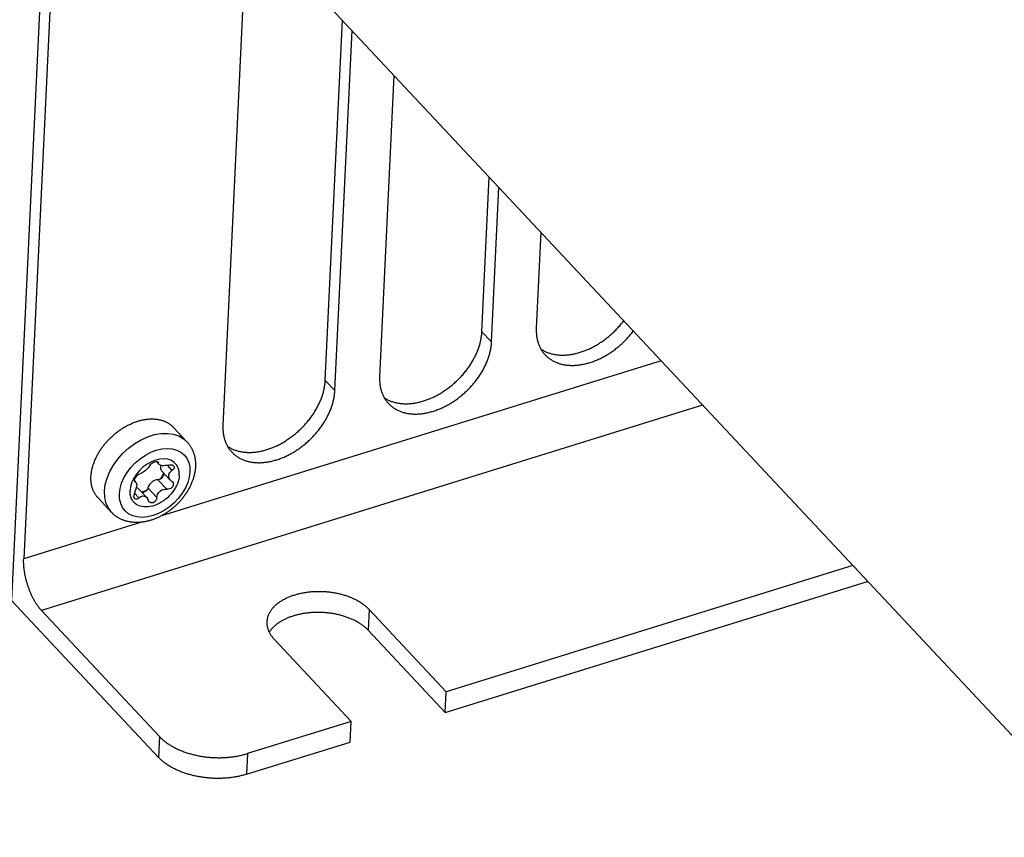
# Model space of a CAD drawing. Extents: x 0 to 841, y 0 to 594.
# Tile 56 of 135: x 750.77 to 758.39, y 131.54 to 137.88. Entities that reach past the tile are written whole.
import ezdxf

# ---------------------------------------------------------------- set-up
doc = ezdxf.new("R2010")
doc.units = 0
doc.header["$LTSCALE"] = 46.255
doc.layers.get('0').update_dxf_attribs({"linetype": 'CONTINUOUS'})
doc.layers.add('DATUM_AXIS', color=7, linetype='CONTINUOUS')
doc.layers.add('ROUNDS', color=7, linetype='CONTINUOUS')

msp = doc.modelspace()

# ---------------------------------------------------------------- linework, layer by layer
at = {"color": 7, "linetype": 'CONTINUOUS'}
for p, q in [((752.5272, 138.6604), (752.3406, 134.733)), ((753.1329, 135.0819), (753.2654, 137.8716)), ((753.2074, 135.0022), (753.34, 137.7919)), ((753.6651, 137.4446), (753.5542, 135.1099)), ((754.3464, 135.4588), (754.4033, 136.6558)), ((754.421, 135.3791), (754.4779, 136.5761)), ((754.803, 136.2288), (754.7678, 135.4868)), ((754.421, 135.3791), (754.3464, 135.4588)), ((753.2074, 135.0022), (753.1329, 135.0819)), ((757.2195, 133.6469), (754.0698, 132.6688)), ((754.0622, 132.5081), (757.3343, 133.5242)), ((753.4733, 133.3061), (753.4657, 133.1455)), ((754.0698, 132.6688), (753.4733, 133.3061)), ((754.0622, 132.5081), (753.4657, 133.1455)), ((753.333, 132.44), (752.7365, 133.0773)), ((754.0622, 132.5081), (754.0698, 132.6688)), ((753.3254, 132.2793), (753.333, 132.44))]:
    msp.add_line(p, q, dxfattribs=at)
for points in [[(754.8035, 135.3239), (754.8066, 135.3218), (754.812, 135.3184), (754.8176, 135.3152), (754.8232, 135.312), (754.8289, 135.309), (754.8347, 135.3062), (754.8406, 135.3034), (754.8466, 135.3008), (754.8527, 135.2983), (754.8589, 135.296), (754.8652, 135.2938), (754.8715, 135.2917), (754.878, 135.2898), (754.8845, 135.288), (754.8912, 135.2864), (754.8978, 135.2848), (754.9046, 135.2835), (754.9115, 135.2822), (754.9184, 135.2811), (754.9254, 135.2802), (754.9324, 135.2794), (754.9395, 135.2787), (754.9467, 135.2781), (754.954, 135.2777), (754.9613, 135.2775), (754.9686, 135.2774), (754.976, 135.2774), (754.9835, 135.2776), (754.991, 135.2779), (754.9985, 135.2783), (755.0061, 135.2789), (755.0137, 135.2797), (755.0214, 135.2805), (755.0291, 135.2816), (755.0369, 135.2827), (755.0446, 135.284), (755.0524, 135.2854), (755.0602, 135.287), (755.0681, 135.2887), (755.0759, 135.2906), (755.0838, 135.2926), (755.0917, 135.2947), (755.0996, 135.2969), (755.1075, 135.2993), (755.1154, 135.3018), (755.1234, 135.3045), (755.1313, 135.3073), (755.1392, 135.3102), (755.1471, 135.3133), (755.155, 135.3165), (755.163, 135.3198), (755.1708, 135.3232), (755.1787, 135.3268), (755.1866, 135.3305), (755.1944, 135.3343), (755.2022, 135.3382), (755.21, 135.3423), (755.2178, 135.3464), (755.2255, 135.3507), (755.2332, 135.3551), (755.2409, 135.3597), (755.2485, 135.3643), (755.2561, 135.369), (755.2636, 135.3739), (755.2711, 135.3789), (755.2786, 135.384), (755.286, 135.3891), (755.2933, 135.3944), (755.3006, 135.3998), (755.3078, 135.4053), (755.315, 135.4109), (755.3221, 135.4166), (755.3291, 135.4224), (755.3361, 135.4283), (755.343, 135.4342), (755.3499, 135.4403), (755.3566, 135.4464), (755.3633, 135.4526), (755.3699, 135.4589), (755.3764, 135.4653), (755.3828, 135.4718), (755.3892, 135.4784), (755.3955, 135.485), (755.4016, 135.4917), (755.4077, 135.4984), (755.4137, 135.5053), (755.4196, 135.5122), (755.4254, 135.5191), (755.4311, 135.5261), (755.4367, 135.5332), (755.4422, 135.5403), (755.4445, 135.5434)], [(753.5899, 134.947), (753.593, 134.9449), (753.5984, 134.9416), (753.604, 134.9383), (753.6096, 134.9352), (753.6153, 134.9322), (753.6211, 134.9293), (753.627, 134.9266), (753.633, 134.924), (753.6391, 134.9215), (753.6453, 134.9191), (753.6516, 134.9169), (753.6579, 134.9149), (753.6644, 134.913), (753.6709, 134.9112), (753.6776, 134.9095), (753.6842, 134.908), (753.691, 134.9066), (753.6979, 134.9054), (753.7048, 134.9043), (753.7118, 134.9033), (753.7188, 134.9025), (753.7259, 134.9018), (753.7331, 134.9013), (753.7404, 134.9009), (753.7477, 134.9006), (753.755, 134.9005), (753.7624, 134.9005), (753.7699, 134.9007), (753.7774, 134.901), (753.7849, 134.9015), (753.7925, 134.9021), (753.8001, 134.9028), (753.8078, 134.9037), (753.8155, 134.9047), (753.8233, 134.9059), (753.831, 134.9071), (753.8388, 134.9086), (753.8466, 134.9102), (753.8545, 134.9119), (753.8623, 134.9137), (753.8702, 134.9157), (753.8781, 134.9178), (753.886, 134.9201), (753.8939, 134.9225), (753.9019, 134.925), (753.9098, 134.9276), (753.9177, 134.9304), (753.9256, 134.9334), (753.9335, 134.9364), (753.9415, 134.9396), (753.9494, 134.9429), (753.9572, 134.9463), (753.9651, 134.9499), (753.973, 134.9536), (753.9808, 134.9574), (753.9886, 134.9613), (753.9964, 134.9654), (754.0042, 134.9696), (754.0119, 134.9739), (754.0196, 134.9783), (754.0273, 134.9828), (754.0349, 134.9874), (754.0425, 134.9922), (754.05, 134.997), (754.0575, 135.002), (754.065, 135.0071), (754.0724, 135.0123), (754.0797, 135.0176), (754.087, 135.023), (754.0942, 135.0285), (754.1014, 135.034), (754.1085, 135.0397), (754.1155, 135.0455), (754.1225, 135.0514), (754.1294, 135.0574), (754.1363, 135.0634), (754.143, 135.0696), (754.1497, 135.0758), (754.1563, 135.0821), (754.1628, 135.0885), (754.1692, 135.0949), (754.1756, 135.1015), (754.1819, 135.1081), (754.188, 135.1148), (754.1941, 135.1216), (754.2001, 135.1284), (754.206, 135.1353), (754.2118, 135.1422), (754.2175, 135.1493), (754.2231, 135.1563), (754.2286, 135.1635), (754.234, 135.1707), (754.2392, 135.1779), (754.2444, 135.1852), (754.2495, 135.1925), (754.2544, 135.1999), (754.2592, 135.2073), (754.264, 135.2148), (754.2686, 135.2223), (754.273, 135.2298), (754.2774, 135.2373), (754.2816, 135.2449), (754.2858, 135.2525), (754.2898, 135.2602), (754.2936, 135.2678), (754.2974, 135.2755), (754.301, 135.2832), (754.3045, 135.2909), (754.3078, 135.2986), (754.311, 135.3064), (754.3141, 135.3141), (754.3171, 135.3218), (754.3199, 135.3296), (754.3226, 135.3373), (754.3251, 135.3451), (754.3275, 135.3528), (754.3298, 135.3605), (754.3319, 135.3682), (754.3339, 135.3759), (754.3358, 135.3836), (754.3375, 135.3912), (754.3391, 135.3988), (754.3405, 135.4064), (754.3418, 135.414), (754.3429, 135.4216), (754.3439, 135.4291), (754.3448, 135.4366), (754.3455, 135.444), (754.346, 135.4514), (754.3464, 135.4588)], [(754.7678, 135.4868), (754.7675, 135.4795), (754.7673, 135.4723), (754.7674, 135.4651), (754.7675, 135.458), (754.7678, 135.4509), (754.7682, 135.4439), (754.7688, 135.4369), (754.7696, 135.43), (754.7704, 135.4232), (754.7714, 135.4164), (754.7726, 135.4097), (754.7739, 135.4031), (754.7753, 135.3965), (754.7769, 135.3901), (754.7786, 135.3837), (754.7805, 135.3773), (754.7824, 135.3711), (754.7846, 135.3649), (754.7868, 135.3588), (754.7892, 135.3528), (754.7918, 135.3469), (754.7945, 135.3411), (754.7973, 135.3354), (754.8002, 135.3298), (754.8033, 135.3242), (754.8065, 135.3188), (754.8098, 135.3135), (754.8133, 135.3082), (754.8169, 135.3031), (754.8206, 135.2981), (754.8245, 135.2932), (754.8284, 135.2883), (754.8325, 135.2836), (754.8361, 135.2797)], [(754.8361, 135.2797), (754.8367, 135.2791), (754.8411, 135.2746), (754.8455, 135.2702), (754.8501, 135.266), (754.8548, 135.2618), (754.8596, 135.2578), (754.8645, 135.2539), (754.8695, 135.2502), (754.8746, 135.2465), (754.8799, 135.243), (754.8852, 135.2396), (754.8907, 135.2363), (754.8962, 135.2332), (754.9019, 135.2302), (754.9076, 135.2273), (754.9135, 135.2245), (754.9194, 135.2219), (754.9255, 135.2194), (754.9316, 135.217), (754.9378, 135.2148), (754.9441, 135.2127), (754.9505, 135.2107), (754.957, 135.2089), (754.9635, 135.2072), (754.9702, 135.2057), (754.9769, 135.2043), (754.9836, 135.203), (754.9905, 135.2018), (754.9974, 135.2008), (755.0044, 135.2), (755.0115, 135.1992), (755.0186, 135.1987), (755.0258, 135.1982), (755.033, 135.1979), (755.0403, 135.1977), (755.0476, 135.1977), (755.055, 135.1978), (755.0625, 135.1981), (755.0699, 135.1985), (755.0775, 135.199), (755.085, 135.1997), (755.0927, 135.2005), (755.1003, 135.2014), (755.108, 135.2025), (755.1157, 135.2037), (755.1234, 135.2051), (755.1312, 135.2066), (755.139, 135.2082), (755.1468, 135.21), (755.1546, 135.2119), (755.1624, 135.214), (755.1703, 135.2161), (755.1782, 135.2185), (755.186, 135.2209), (755.1939, 135.2235), (755.2018, 135.2262), (755.2097, 135.229), (755.2175, 135.232), (755.2254, 135.2351), (755.2333, 135.2383), (755.2411, 135.2416), (755.249, 135.2451), (755.2568, 135.2487), (755.2646, 135.2524), (755.2724, 135.2563), (755.2801, 135.2603), (755.2879, 135.2643), (755.2956, 135.2685), (755.3032, 135.2729), (755.3109, 135.2773), (755.3185, 135.2818), (755.326, 135.2865), (755.3336, 135.2913), (755.3411, 135.2961), (755.3485, 135.3011), (755.3559, 135.3062), (755.3632, 135.3114), (755.3705, 135.3167), (755.3777, 135.3221), (755.3849, 135.3276), (755.392, 135.3332), (755.399, 135.3389), (755.406, 135.3446), (755.4129, 135.3505), (755.4198, 135.3565), (755.4265, 135.3625), (755.4332, 135.3686), (755.4398, 135.3749), (755.4464, 135.3812), (755.4528, 135.3875), (755.4592, 135.394), (755.4655, 135.4005), (755.4717, 135.4071), (755.4778, 135.4138), (755.4839, 135.4205), (755.4898, 135.4273), (755.4956, 135.4342), (755.5014, 135.4411), (755.507, 135.4481), (755.5125, 135.4552), (755.518, 135.4623), (755.519, 135.4637)], [(753.6225, 134.9028), (753.6231, 134.9022), (753.6275, 134.8977), (753.6319, 134.8934), (753.6365, 134.8891), (753.6412, 134.885), (753.646, 134.881), (753.6509, 134.8771), (753.6559, 134.8733), (753.661, 134.8697), (753.6663, 134.8661), (753.6716, 134.8627), (753.6771, 134.8595), (753.6826, 134.8563), (753.6883, 134.8533), (753.694, 134.8504), (753.6999, 134.8477), (753.7058, 134.845), (753.7119, 134.8425), (753.718, 134.8402), (753.7242, 134.8379), (753.7305, 134.8358), (753.7369, 134.8339), (753.7434, 134.8321), (753.7499, 134.8304), (753.7566, 134.8288), (753.7633, 134.8274), (753.77, 134.8261), (753.7769, 134.825), (753.7838, 134.824), (753.7908, 134.8231), (753.7979, 134.8224), (753.805, 134.8218), (753.8122, 134.8214), (753.8194, 134.821), (753.8267, 134.8209), (753.834, 134.8209), (753.8414, 134.821), (753.8489, 134.8212), (753.8563, 134.8216), (753.8639, 134.8221), (753.8714, 134.8228), (753.8791, 134.8236), (753.8867, 134.8246), (753.8944, 134.8257), (753.9021, 134.8269), (753.9098, 134.8282), (753.9176, 134.8297), (753.9254, 134.8314), (753.9332, 134.8331), (753.941, 134.8351), (753.9488, 134.8371), (753.9567, 134.8393), (753.9646, 134.8416), (753.9724, 134.844), (753.9803, 134.8466), (753.9882, 134.8493), (753.9961, 134.8522), (754.0039, 134.8551), (754.0118, 134.8582), (754.0197, 134.8614), (754.0275, 134.8648), (754.0354, 134.8683), (754.0432, 134.8719), (754.051, 134.8756), (754.0588, 134.8794), (754.0665, 134.8834), (754.0743, 134.8875), (754.082, 134.8917), (754.0896, 134.896), (754.0973, 134.9004), (754.1049, 134.905), (754.1125, 134.9096), (754.12, 134.9144), (754.1275, 134.9193), (754.1349, 134.9242), (754.1423, 134.9293), (754.1496, 134.9345), (754.1569, 134.9398), (754.1641, 134.9452), (754.1713, 134.9507), (754.1784, 134.9563), (754.1854, 134.962), (754.1924, 134.9678), (754.1993, 134.9736), (754.2062, 134.9796), (754.2129, 134.9857), (754.2196, 134.9918), (754.2262, 134.998), (754.2328, 135.0043), (754.2392, 135.0107), (754.2456, 135.0171), (754.2519, 135.0237), (754.2581, 135.0303), (754.2642, 135.0369), (754.2703, 135.0437), (754.2762, 135.0505), (754.282, 135.0573), (754.2878, 135.0643), (754.2934, 135.0713), (754.2989, 135.0783), (754.3044, 135.0854), (754.3097, 135.0926), (754.3149, 135.0998), (754.32, 135.107), (754.325, 135.1143), (754.3299, 135.1217), (754.3347, 135.1291), (754.3394, 135.1365), (754.3439, 135.1439), (754.3484, 135.1514), (754.3527, 135.159), (754.3569, 135.1665), (754.361, 135.1741), (754.3649, 135.1817), (754.3687, 135.1893), (754.3724, 135.1969), (754.376, 135.2046), (754.3795, 135.2122), (754.3828, 135.2199), (754.386, 135.2276), (754.389, 135.2353), (754.3919, 135.243), (754.3947, 135.2507), (754.3974, 135.2584), (754.3999, 135.2661), (754.4023, 135.2737), (754.4045, 135.2814), (754.4066, 135.2891), (754.4086, 135.2967), (754.4104, 135.3043), (754.4121, 135.3119), (754.4137, 135.3195), (754.4151, 135.3271), (754.4164, 135.3346), (754.4175, 135.3421), (754.4185, 135.3496), (754.4193, 135.357), (754.42, 135.3644), (754.4206, 135.3718), (754.421, 135.3791)], [(752.3763, 134.5702), (752.3794, 134.5681), (752.3848, 134.5647), (752.3904, 134.5614), (752.396, 134.5583), (752.4017, 134.5553), (752.4075, 134.5524), (752.4134, 134.5497), (752.4194, 134.5471), (752.4255, 134.5446), (752.4317, 134.5423), (752.438, 134.5401), (752.4444, 134.538), (752.4508, 134.5361), (752.4573, 134.5343), (752.464, 134.5326), (752.4706, 134.5311), (752.4774, 134.5297), (752.4843, 134.5285), (752.4912, 134.5274), (752.4982, 134.5265), (752.5052, 134.5256), (752.5123, 134.525), (752.5195, 134.5244), (752.5268, 134.524), (752.5341, 134.5238), (752.5414, 134.5237), (752.5488, 134.5237), (752.5563, 134.5239), (752.5638, 134.5242), (752.5713, 134.5246), (752.5789, 134.5252), (752.5866, 134.5259), (752.5942, 134.5268), (752.6019, 134.5278), (752.6097, 134.529), (752.6174, 134.5303), (752.6252, 134.5317), (752.633, 134.5333), (752.6409, 134.535), (752.6487, 134.5368), (752.6566, 134.5388), (752.6645, 134.541), (752.6724, 134.5432), (752.6803, 134.5456), (752.6883, 134.5481), (752.6962, 134.5508), (752.7041, 134.5536), (752.712, 134.5565), (752.7199, 134.5595), (752.7279, 134.5627), (752.7358, 134.566), (752.7436, 134.5695), (752.7515, 134.573), (752.7594, 134.5767), (752.7672, 134.5805), (752.775, 134.5845), (752.7828, 134.5885), (752.7906, 134.5927), (752.7983, 134.597), (752.806, 134.6014), (752.8137, 134.6059), (752.8213, 134.6106), (752.8289, 134.6153), (752.8364, 134.6202), (752.8439, 134.6252), (752.8514, 134.6302), (752.8588, 134.6354), (752.8661, 134.6407), (752.8734, 134.6461), (752.8806, 134.6516), (752.8878, 134.6572), (752.8949, 134.6629), (752.9019, 134.6687), (752.9089, 134.6745), (752.9158, 134.6805), (752.9227, 134.6865), (752.9294, 134.6927), (752.9361, 134.6989), (752.9427, 134.7052), (752.9492, 134.7116), (752.9557, 134.7181), (752.962, 134.7246), (752.9683, 134.7313), (752.9744, 134.7379), (752.9805, 134.7447), (752.9865, 134.7515), (752.9924, 134.7584), (752.9982, 134.7654), (753.0039, 134.7724), (753.0095, 134.7795), (753.015, 134.7866), (753.0204, 134.7938), (753.0256, 134.801), (753.0308, 134.8083), (753.0359, 134.8157), (753.0408, 134.823), (753.0457, 134.8304), (753.0504, 134.8379), (753.055, 134.8454), (753.0594, 134.8529), (753.0638, 134.8605), (753.0681, 134.8681), (753.0722, 134.8757), (753.0762, 134.8833), (753.08, 134.891), (753.0838, 134.8987), (753.0874, 134.9064), (753.0909, 134.9141), (753.0942, 134.9218), (753.0974, 134.9295), (753.1005, 134.9372), (753.1035, 134.945), (753.1063, 134.9527), (753.109, 134.9605), (753.1115, 134.9682), (753.1139, 134.9759), (753.1162, 134.9836), (753.1183, 134.9913), (753.1203, 134.999), (753.1222, 135.0067), (753.1239, 135.0143), (753.1255, 135.022), (753.1269, 135.0296), (753.1282, 135.0372), (753.1293, 135.0447), (753.1303, 135.0522), (753.1312, 135.0597), (753.1319, 135.0671), (753.1324, 135.0745), (753.1329, 135.0819)], [(753.5542, 135.1099), (753.5539, 135.1026), (753.5537, 135.0954), (753.5538, 135.0882), (753.5539, 135.0811), (753.5542, 135.074), (753.5547, 135.067), (753.5552, 135.0601), (753.556, 135.0532), (753.5568, 135.0463), (753.5578, 135.0396), (753.559, 135.0329), (753.5603, 135.0262), (753.5617, 135.0197), (753.5633, 135.0132), (753.565, 135.0068), (753.5669, 135.0005), (753.5688, 134.9942), (753.571, 134.9881), (753.5732, 134.982), (753.5756, 134.976), (753.5782, 134.9701), (753.5809, 134.9643), (753.5837, 134.9585), (753.5866, 134.9529), (753.5897, 134.9474), (753.5929, 134.9419), (753.5962, 134.9366), (753.5997, 134.9314), (753.6033, 134.9262), (753.607, 134.9212), (753.6109, 134.9163), (753.6148, 134.9115), (753.6189, 134.9068), (753.6225, 134.9028)], [(752.4089, 134.526), (752.4095, 134.5253), (752.4139, 134.5209), (752.4183, 134.5165), (752.4229, 134.5122), (752.4276, 134.5081), (752.4324, 134.5041), (752.4373, 134.5002), (752.4423, 134.4964), (752.4474, 134.4928), (752.4527, 134.4893), (752.458, 134.4859), (752.4635, 134.4826), (752.469, 134.4795), (752.4747, 134.4764), (752.4804, 134.4736), (752.4863, 134.4708), (752.4922, 134.4682), (752.4983, 134.4657), (752.5044, 134.4633), (752.5106, 134.4611), (752.5169, 134.459), (752.5233, 134.457), (752.5298, 134.4552), (752.5363, 134.4535), (752.543, 134.452), (752.5497, 134.4505), (752.5564, 134.4493), (752.5633, 134.4481), (752.5702, 134.4471), (752.5772, 134.4462), (752.5843, 134.4455), (752.5914, 134.4449), (752.5986, 134.4445), (752.6058, 134.4442), (752.6131, 134.444), (752.6204, 134.444), (752.6278, 134.4441), (752.6353, 134.4444), (752.6427, 134.4447), (752.6503, 134.4453), (752.6578, 134.4459), (752.6655, 134.4468), (752.6731, 134.4477), (752.6808, 134.4488), (752.6885, 134.45), (752.6962, 134.4514), (752.704, 134.4529), (752.7118, 134.4545), (752.7196, 134.4563), (752.7274, 134.4582), (752.7352, 134.4602), (752.7431, 134.4624), (752.751, 134.4647), (752.7588, 134.4672), (752.7667, 134.4697), (752.7746, 134.4725), (752.7825, 134.4753), (752.7903, 134.4783), (752.7982, 134.4814), (752.8061, 134.4846), (752.8139, 134.4879), (752.8218, 134.4914), (752.8296, 134.495), (752.8374, 134.4987), (752.8452, 134.5026), (752.8529, 134.5065), (752.8607, 134.5106), (752.8684, 134.5148), (752.876, 134.5191), (752.8837, 134.5236), (752.8913, 134.5281), (752.8989, 134.5328), (752.9064, 134.5375), (752.9139, 134.5424), (752.9213, 134.5474), (752.9287, 134.5525), (752.936, 134.5577), (752.9433, 134.563), (752.9505, 134.5684), (752.9577, 134.5739), (752.9648, 134.5794), (752.9718, 134.5851), (752.9788, 134.5909), (752.9857, 134.5968), (752.9926, 134.6027), (752.9993, 134.6088), (753.006, 134.6149), (753.0127, 134.6211), (753.0192, 134.6274), (753.0256, 134.6338), (753.032, 134.6403), (753.0383, 134.6468), (753.0445, 134.6534), (753.0506, 134.6601), (753.0567, 134.6668), (753.0626, 134.6736), (753.0684, 134.6805), (753.0742, 134.6874), (753.0798, 134.6944), (753.0853, 134.7015), (753.0908, 134.7086), (753.0961, 134.7157), (753.1013, 134.7229), (753.1064, 134.7302), (753.1114, 134.7375), (753.1163, 134.7448), (753.1211, 134.7522), (753.1258, 134.7596), (753.1303, 134.7671), (753.1348, 134.7746), (753.1391, 134.7821), (753.1433, 134.7896), (753.1474, 134.7972), (753.1513, 134.8048), (753.1551, 134.8124), (753.1588, 134.8201), (753.1624, 134.8277), (753.1659, 134.8354), (753.1692, 134.8431), (753.1724, 134.8507), (753.1754, 134.8584), (753.1783, 134.8661), (753.1811, 134.8738), (753.1838, 134.8815), (753.1863, 134.8892), (753.1887, 134.8969), (753.1909, 134.9045), (753.193, 134.9122), (753.195, 134.9198), (753.1968, 134.9275), (753.1985, 134.9351), (753.2001, 134.9427), (753.2015, 134.9502), (753.2028, 134.9577), (753.2039, 134.9652), (753.2049, 134.9727), (753.2057, 134.9802), (753.2064, 134.9876), (753.207, 134.9949), (753.2074, 135.0022)], [(752.3406, 134.733), (752.3403, 134.7258), (752.3402, 134.7185), (752.3402, 134.7114), (752.3403, 134.7042), (752.3406, 134.6972), (752.3411, 134.6902), (752.3416, 134.6832), (752.3424, 134.6763), (752.3432, 134.6695), (752.3442, 134.6627), (752.3454, 134.656), (752.3467, 134.6494), (752.3481, 134.6428), (752.3497, 134.6363), (752.3514, 134.6299), (752.3533, 134.6236), (752.3552, 134.6174), (752.3574, 134.6112), (752.3596, 134.6051), (752.3621, 134.5991), (752.3646, 134.5932), (752.3673, 134.5874), (752.3701, 134.5817), (752.373, 134.576), (752.3761, 134.5705), (752.3793, 134.5651), (752.3826, 134.5597), (752.3861, 134.5545), (752.3897, 134.5494), (752.3934, 134.5443), (752.3973, 134.5394), (752.4012, 134.5346), (752.4053, 134.5299), (752.4089, 134.526)], [(753.4733, 133.3061), (753.4693, 133.3104), (753.4651, 133.3146), (753.4608, 133.3187), (753.4564, 133.3228), (753.4518, 133.3268), (753.4472, 133.3308), (753.4424, 133.3348), (753.4375, 133.3387), (753.4324, 133.3425), (753.4273, 133.3463), (753.422, 133.3501), (753.4167, 133.3538), (753.4112, 133.3574), (753.4056, 133.361), (753.3999, 133.3645), (753.3941, 133.3679), (753.3882, 133.3713), (753.3822, 133.3746), (753.3761, 133.3779), (753.3699, 133.3811), (753.3636, 133.3842), (753.3572, 133.3873), (753.3508, 133.3903), (753.3442, 133.3932), (753.3376, 133.396), (753.3308, 133.3988), (753.324, 133.4015), (753.3172, 133.4041), (753.3102, 133.4067), (753.3032, 133.4091), (753.2961, 133.4115), (753.2889, 133.4139), (753.2817, 133.4161), (753.2744, 133.4183), (753.267, 133.4203), (753.2596, 133.4223), (753.2521, 133.4243), (753.2446, 133.4261), (753.2371, 133.4279), (753.2294, 133.4295), (753.2218, 133.4311), (753.2141, 133.4326), (753.2063, 133.434), (753.1986, 133.4354), (753.1908, 133.4366), (753.1829, 133.4378), (753.175, 133.4388), (753.1672, 133.4398), (753.1592, 133.4407), (753.1513, 133.4415), (753.1434, 133.4423), (753.1354, 133.4429), (753.1274, 133.4434), (753.1194, 133.4439), (753.1115, 133.4442), (753.1035, 133.4445), (753.0955, 133.4447), (753.0875, 133.4448), (753.0795, 133.4448), (753.0715, 133.4447), (753.0636, 133.4445), (753.0556, 133.4443), (753.0477, 133.4439), (753.0398, 133.4435), (753.0319, 133.443), (753.0241, 133.4423), (753.0162, 133.4416), (753.0084, 133.4408), (753.0007, 133.4399), (752.993, 133.439), (752.9853, 133.4379), (752.9776, 133.4368), (752.97, 133.4355), (752.9625, 133.4342), (752.955, 133.4328), (752.9475, 133.4313), (752.9401, 133.4297), (752.9328, 133.4281), (752.9255, 133.4263), (752.9183, 133.4245), (752.9112, 133.4226), (752.9041, 133.4206), (752.8971, 133.4185), (752.8902, 133.4164), (752.8833, 133.4142), (752.8765, 133.4118), (752.8698, 133.4095), (752.8632, 133.407), (752.8567, 133.4044), (752.8503, 133.4018), (752.8439, 133.3991), (752.8377, 133.3964), (752.8315, 133.3935), (752.8254, 133.3906), (752.8195, 133.3877), (752.8136, 133.3846), (752.8078, 133.3815), (752.8022, 133.3783), (752.7966, 133.3751), (752.7912, 133.3717), (752.7859, 133.3684), (752.7806, 133.3649), (752.7755, 133.3614), (752.7706, 133.3579), (752.7657, 133.3542), (752.7609, 133.3506), (752.7563, 133.3468), (752.7518, 133.343), (752.7474, 133.3392), (752.7432, 133.3353), (752.7391, 133.3314), (752.7351, 133.3274), (752.7312, 133.3233), (752.7275, 133.3192), (752.7239, 133.3151), (752.7204, 133.3109), (752.7171, 133.3067), (752.7139, 133.3024), (752.7109, 133.2981), (752.7079, 133.2938), (752.7052, 133.2894), (752.7025, 133.285), (752.7001, 133.2806), (752.6977, 133.2761), (752.6955, 133.2716), (752.6935, 133.2671), (752.6916, 133.2625), (752.6898, 133.2579), (752.6882, 133.2533), (752.6867, 133.2487), (752.6854, 133.244), (752.6842, 133.2394), (752.6832, 133.2347), (752.6823, 133.23), (752.6816, 133.2253), (752.681, 133.2205), (752.6806, 133.2158), (752.6804, 133.2119)], [(753.4657, 133.1455), (753.4616, 133.1497), (753.4575, 133.1539), (753.4532, 133.158), (753.4487, 133.1621), (753.4442, 133.1662), (753.4395, 133.1702), (753.4347, 133.1741), (753.4298, 133.178), (753.4248, 133.1819), (753.4197, 133.1857), (753.4144, 133.1894), (753.409, 133.1931), (753.4035, 133.1967), (753.398, 133.2003), (753.3923, 133.2038), (753.3865, 133.2072), (753.3806, 133.2106), (753.3746, 133.214), (753.3685, 133.2172), (753.3623, 133.2204), (753.356, 133.2235), (753.3496, 133.2266), (753.3431, 133.2296), (753.3366, 133.2325), (753.3299, 133.2353), (753.3232, 133.2381), (753.3164, 133.2408), (753.3095, 133.2434), (753.3026, 133.246), (753.2955, 133.2485), (753.2884, 133.2509), (753.2813, 133.2532), (753.274, 133.2554), (753.2667, 133.2576), (753.2594, 133.2597), (753.252, 133.2617), (753.2445, 133.2636), (753.237, 133.2654), (753.2294, 133.2672), (753.2218, 133.2689), (753.2141, 133.2704), (753.2064, 133.2719), (753.1987, 133.2734), (753.1909, 133.2747), (753.1831, 133.2759), (753.1753, 133.2771), (753.1674, 133.2782), (753.1595, 133.2791), (753.1516, 133.28), (753.1437, 133.2809), (753.1357, 133.2816), (753.1278, 133.2822), (753.1198, 133.2827), (753.1118, 133.2832), (753.1038, 133.2836), (753.0958, 133.2838), (753.0878, 133.284), (753.0799, 133.2841), (753.0719, 133.2841), (753.0639, 133.284), (753.056, 133.2839), (753.048, 133.2836), (753.0401, 133.2832), (753.0322, 133.2828), (753.0243, 133.2823), (753.0164, 133.2817), (753.0086, 133.2809), (753.0008, 133.2802), (752.993, 133.2793), (752.9853, 133.2783), (752.9776, 133.2772), (752.97, 133.2761), (752.9624, 133.2749), (752.9548, 133.2735), (752.9473, 133.2721), (752.9399, 133.2706), (752.9325, 133.2691), (752.9252, 133.2674), (752.9179, 133.2657), (752.9107, 133.2638), (752.9035, 133.2619), (752.8965, 133.2599), (752.8895, 133.2579), (752.8825, 133.2557), (752.8757, 133.2535), (752.8689, 133.2512), (752.8622, 133.2488), (752.8556, 133.2463), (752.8491, 133.2438), (752.8426, 133.2412), (752.8363, 133.2385), (752.83, 133.2357), (752.8239, 133.2329), (752.8178, 133.23), (752.8118, 133.227), (752.806, 133.2239), (752.8002, 133.2208), (752.7945, 133.2176), (752.789, 133.2144), (752.7836, 133.2111), (752.7782, 133.2077), (752.773, 133.2042), (752.7679, 133.2007), (752.7629, 133.1972), (752.7581, 133.1936), (752.7533, 133.1899), (752.7487, 133.1861), (752.7442, 133.1824), (752.7398, 133.1785), (752.7356, 133.1746), (752.7314, 133.1707), (752.7274, 133.1667), (752.7236, 133.1626), (752.7198, 133.1585), (752.7162, 133.1544), (752.7128, 133.1502), (752.7095, 133.146), (752.7063, 133.1418), (752.7032, 133.1375), (752.7003, 133.1331), (752.6987, 133.1305)], [(752.6804, 133.2119), (752.6803, 133.2111), (752.6802, 133.2063), (752.6802, 133.2016), (752.6804, 133.1968), (752.6807, 133.192), (752.6812, 133.1873), (752.6818, 133.1825), (752.6826, 133.1778), (752.6835, 133.173), (752.6846, 133.1683), (752.6858, 133.1635), (752.6872, 133.1588), (752.6887, 133.1541), (752.6904, 133.1494), (752.6922, 133.1447), (752.6942, 133.14), (752.6963, 133.1354), (752.6985, 133.1308), (752.7009, 133.1262), (752.7035, 133.1216), (752.7061, 133.117), (752.709, 133.1125), (752.7119, 133.108), (752.715, 133.1035), (752.7183, 133.099), (752.7216, 133.0946), (752.7251, 133.0903), (752.7288, 133.0859), (752.7326, 133.0816), (752.7365, 133.0773)]]:
    msp.add_lwpolyline(points, dxfattribs=at)
at = {"layer": 'DATUM_AXIS', "color": 7, "linetype": 'CONTINUOUS'}
for p, q in [((751.4917, 139.7667), (763.4987, 126.9379)), ((752.0614, 134.6059), (751.957, 134.7174)), ((751.8245, 134.4535), (751.8461, 134.4305)), ((751.8316, 134.4532), (751.841, 134.4431)), ((751.9071, 134.4241), (751.9455, 134.383)), ((751.8365, 134.3123), (751.9058, 134.2383)), ((751.8651, 134.3819), (751.9324, 134.3099)), ((751.6557, 134.3023), (751.6663, 134.2909)), ((751.6567, 134.2993), (751.661, 134.2947)), ((751.661, 134.2947), (751.6581, 134.2967)), ((751.6839, 134.2438), (751.7499, 134.1733)), ((751.7589, 134.2483), (751.8282, 134.1743)), ((751.9416, 134.302), (751.947, 134.2974)), ((751.4773, 134.0592), (751.3729, 134.1707)), ((751.654, 134.2068), (751.6879, 134.1706))]:
    msp.add_line(p, q, dxfattribs=at)
for points in [[(751.3182, 134.3364), (751.3185, 134.3423), (751.319, 134.3482), (751.3195, 134.3542), (751.3202, 134.3601), (751.321, 134.3662), (751.3219, 134.3722), (751.323, 134.3783), (751.3241, 134.3843), (751.3254, 134.3904), (751.3267, 134.3966), (751.3282, 134.4027), (751.3298, 134.4089), (751.3315, 134.415), (751.3333, 134.4212), (751.3353, 134.4274), (751.3373, 134.4336), (751.3394, 134.4397), (751.3417, 134.4459), (751.3441, 134.4521), (751.3465, 134.4583), (751.3491, 134.4645), (751.3518, 134.4707), (751.3546, 134.4768), (751.3575, 134.483), (751.3604, 134.4891), (751.3635, 134.4953), (751.3667, 134.5014), (751.37, 134.5075), (751.3734, 134.5135), (751.3769, 134.5196), (751.3805, 134.5256), (751.3842, 134.5316), (751.3879, 134.5376), (751.3918, 134.5435), (751.3958, 134.5494), (751.3998, 134.5553), (751.404, 134.5611), (751.4082, 134.5669), (751.4125, 134.5726), (751.4169, 134.5783), (751.4213, 134.584), (751.4259, 134.5896), (751.4305, 134.5952), (751.4353, 134.6007), (751.44, 134.6062), (751.4449, 134.6116), (751.4499, 134.6169), (751.4549, 134.6222), (751.4599, 134.6275), (751.4651, 134.6326), (751.4703, 134.6377), (751.4756, 134.6428), (751.4809, 134.6478), (751.4863, 134.6527), (751.4918, 134.6575), (751.4973, 134.6623), (751.5029, 134.667), (751.5085, 134.6716), (751.5142, 134.6762), (751.52, 134.6806), (751.5257, 134.685), (751.5316, 134.6894), (751.5375, 134.6936), (751.5434, 134.6977), (751.5493, 134.7018), (751.5553, 134.7058), (751.5614, 134.7097), (751.5674, 134.7135), (751.5735, 134.7172), (751.5797, 134.7208), (751.5858, 134.7243), (751.592, 134.7278), (751.5982, 134.7311), (751.6044, 134.7343), (751.6107, 134.7375), (751.617, 134.7405), (751.6232, 134.7435), (751.6295, 134.7463), (751.6359, 134.7491), (751.6422, 134.7517), (751.6485, 134.7543), (751.6548, 134.7567), (751.6612, 134.7591), (751.6675, 134.7613), (751.6739, 134.7634), (751.6802, 134.7654), (751.6865, 134.7674), (751.6929, 134.7692), (751.6992, 134.7709), (751.7055, 134.7724), (751.7118, 134.7739), (751.718, 134.7753), (751.7243, 134.7765), (751.7305, 134.7777), (751.7367, 134.7787), (751.7429, 134.7797), (751.7491, 134.7805), (751.7552, 134.7812), (751.7613, 134.7817), (751.7674, 134.7822), (751.7734, 134.7826), (751.7794, 134.7828), (751.7854, 134.783), (751.7913, 134.783), (751.7972, 134.7829), (751.8031, 134.7827), (751.8089, 134.7824), (751.8146, 134.782), (751.8203, 134.7814), (751.8259, 134.7808), (751.8315, 134.78), (751.8371, 134.7791), (751.8425, 134.7781), (751.8479, 134.777), (751.8533, 134.7758), (751.8586, 134.7745), (751.8638, 134.773), (751.869, 134.7715), (751.8741, 134.7699), (751.8791, 134.7681), (751.8841, 134.7662), (751.8889, 134.7642), (751.8937, 134.7622), (751.8985, 134.76), (751.9031, 134.7577), (751.9077, 134.7553), (751.9122, 134.7528), (751.9166, 134.7502), (751.9209, 134.7475), (751.9251, 134.7446), (751.9293, 134.7417), (751.9334, 134.7387), (751.9373, 134.7356), (751.9412, 134.7324), (751.945, 134.7291), (751.9487, 134.7257), (751.9523, 134.7222), (751.9558, 134.7186), (751.957, 134.7174)], [(751.4226, 134.2249), (751.4287, 134.274), (751.4425, 134.3244), (751.4635, 134.375), (751.4914, 134.4246), (751.5255, 134.4722), (751.5651, 134.5167), (751.6092, 134.557), (751.6569, 134.5924), (751.707, 134.6219), (751.7586, 134.645), (751.8105, 134.6611), (751.8614, 134.6698), (751.9102, 134.671), (751.9559, 134.6647), (751.9974, 134.6509), (752.0339, 134.6301), (752.0614, 134.6059)], [(751.5385, 134.2026), (751.5437, 134.2432), (751.5556, 134.2849), (751.5737, 134.3267), (751.5976, 134.3673), (751.6269, 134.4063), (751.661, 134.4425), (751.6987, 134.4747), (751.7392, 134.5022), (751.7813, 134.5244), (751.8242, 134.5406), (751.8666, 134.5507), (751.9077, 134.5543), (751.9465, 134.5513), (751.9819, 134.5419), (752.0132, 134.5262), (752.0396, 134.5047), (752.0602, 134.478), (752.0749, 134.4465), (752.0831, 134.4109), (752.0846, 134.3722)], [(752.0614, 134.6059), (752.0648, 134.6021), (752.0682, 134.5982), (752.0715, 134.5943), (752.0748, 134.5902), (752.0779, 134.5861), (752.0809, 134.582), (752.0839, 134.5777), (752.0868, 134.5734), (752.0896, 134.569), (752.0923, 134.5645), (752.0949, 134.56), (752.0974, 134.5554), (752.0998, 134.5507), (752.1022, 134.5459), (752.1044, 134.5411), (752.1065, 134.5362), (752.1086, 134.5313), (752.1105, 134.5262), (752.1124, 134.5211), (752.1141, 134.516), (752.1158, 134.5107), (752.1173, 134.5055), (752.1188, 134.5001), (752.1201, 134.4947), (752.1213, 134.4892), (752.1225, 134.4837), (752.1235, 134.4781), (752.1244, 134.4724), (752.1252, 134.4667), (752.1259, 134.461), (752.1265, 134.4552), (752.1269, 134.4493), (752.1273, 134.4434), (752.1275, 134.4375), (752.1276, 134.4315), (752.1276, 134.4255), (752.1275, 134.4194), (752.1273, 134.4133)], [(752.0023, 134.3466), (752.0008, 134.3764), (751.9937, 134.4035), (751.9809, 134.4271), (751.9631, 134.4463), (751.9406, 134.4609), (751.914, 134.4701), (751.8844, 134.4737), (751.8527, 134.4717), (751.8197, 134.4641), (751.7866, 134.4511), (751.7542, 134.4332), (751.7236, 134.4109), (751.6955, 134.3848), (751.671, 134.3558), (751.6508, 134.3248), (751.6354, 134.2925), (751.6253, 134.2599), (751.6209, 134.2282)], [(752.1273, 134.4133), (752.1269, 134.4071), (752.1265, 134.4009), (752.1259, 134.3947), (752.1252, 134.3884), (752.1243, 134.3821), (752.1234, 134.3758), (752.1223, 134.3695), (752.1211, 134.3632), (752.1198, 134.3568), (752.1184, 134.3505), (752.1168, 134.3441), (752.1152, 134.3377), (752.1134, 134.3314), (752.1115, 134.325), (752.1095, 134.3186), (752.1074, 134.3123), (752.1052, 134.3059), (752.1028, 134.2996), (752.1004, 134.2933), (752.0978, 134.287), (752.0952, 134.2807), (752.0924, 134.2745), (752.0896, 134.2682), (752.0866, 134.262), (752.0835, 134.2558), (752.0803, 134.2497), (752.0771, 134.2436), (752.0737, 134.2375), (752.0702, 134.2314), (752.0667, 134.2254), (752.063, 134.2194), (752.0593, 134.2135), (752.0555, 134.2076), (752.0515, 134.2018), (752.0475, 134.196), (752.0434, 134.1902), (752.0392, 134.1845), (752.035, 134.1788), (752.0306, 134.1732), (752.0262, 134.1677), (752.0217, 134.1621), (752.0171, 134.1567), (752.0125, 134.1513), (752.0077, 134.146), (752.0029, 134.1407), (751.9981, 134.1355), (751.9931, 134.1303), (751.9881, 134.1252), (751.983, 134.1202), (751.9778, 134.1153), (751.9726, 134.1104), (751.9674, 134.1056), (751.962, 134.1008), (751.9566, 134.0962), (751.9511, 134.0916), (751.9456, 134.087), (751.9401, 134.0826), (751.9344, 134.0782), (751.9287, 134.0739), (751.923, 134.0697), (751.9172, 134.0656), (751.9114, 134.0615), (751.9055, 134.0576), (751.8996, 134.0537), (751.8936, 134.0499), (751.8876, 134.0462), (751.8816, 134.0426), (751.8755, 134.039), (751.8694, 134.0356), (751.8632, 134.0322), (751.857, 134.029), (751.8508, 134.0258), (751.8446, 134.0228), (751.8383, 134.0198), (751.832, 134.017), (751.8257, 134.0142), (751.8193, 134.0115), (751.8129, 134.009), (751.8065, 134.0065), (751.8001, 134.0042), (751.7937, 134.0019), (751.7873, 133.9998), (751.7808, 133.9978), (751.7744, 133.9959), (751.768, 133.9941), (751.7615, 133.9924), (751.755, 133.9908), (751.7486, 133.9893), (751.7422, 133.988), (751.7357, 133.9867), (751.7293, 133.9856), (751.7229, 133.9846), (751.7165, 133.9837), (751.7101, 133.9829), (751.7038, 133.9822), (751.6974, 133.9817), (751.6911, 133.9812), (751.6848, 133.9809), (751.6786, 133.9807), (751.6724, 133.9806), (751.6662, 133.9807), (751.6601, 133.9808), (751.654, 133.9811), (751.6479, 133.9815), (751.6419, 133.982), (751.636, 133.9826), (751.6301, 133.9833), (751.6243, 133.9841), (751.6185, 133.9851), (751.6128, 133.9861), (751.6071, 133.9873), (751.6015, 133.9886), (751.596, 133.9899), (751.5905, 133.9914), (751.5851, 133.993), (751.5797, 133.9947), (751.5745, 133.9965), (751.5692, 133.9984), (751.5641, 134.0004), (751.559, 134.0025), (751.554, 134.0046), (751.5491, 134.0069), (751.5443, 134.0093), (751.5395, 134.0117), (751.5348, 134.0143), (751.5302, 134.0169), (751.5257, 134.0197), (751.5212, 134.0225), (751.5168, 134.0254), (751.5125, 134.0284), (751.5083, 134.0315), (751.5041, 134.0347), (751.5, 134.0379), (751.496, 134.0413), (751.4921, 134.0447), (751.4883, 134.0482), (751.4845, 134.0518), (751.4809, 134.0555), (751.4773, 134.0592)], [(751.7744, 134.4224), (751.7689, 134.4142), (751.7625, 134.406), (751.7551, 134.3979), (751.7476, 134.3905), (751.7393, 134.3833), (751.7306, 134.3766), (751.7219, 134.3706), (751.7133, 134.3656), (751.7049, 134.3615), (751.6968, 134.3584)], [(751.7744, 134.4224), (751.78, 134.4298), (751.7874, 134.4369), (751.7959, 134.4431), (751.8051, 134.4481), (751.8144, 134.4517), (751.823, 134.4535), (751.8304, 134.4535), (751.836, 134.4517), (751.8385, 134.4499)], [(751.8385, 134.4499), (751.8397, 134.4482), (751.841, 134.4431)], [(751.8461, 134.4305), (751.8449, 134.4319), (751.842, 134.4371), (751.841, 134.4431)], [(751.9148, 134.4261), (751.903, 134.423), (751.8918, 134.421), (751.8813, 134.4202), (751.8717, 134.4205), (751.8631, 134.4218), (751.8556, 134.4241), (751.8495, 134.4275), (751.8461, 134.4305)], [(751.8577, 134.4235), (751.8573, 134.4224), (751.8556, 134.4107)], [(751.8556, 134.4107), (751.8563, 134.3999), (751.8594, 134.3902), (751.8651, 134.3819)], [(751.9148, 134.4261), (751.9262, 134.4285), (751.9371, 134.4286), (751.9464, 134.4267), (751.9535, 134.4232), (751.9569, 134.4202)], [(751.9614, 134.4048), (751.9587, 134.3972), (751.9533, 134.3898), (751.9455, 134.383)], [(751.9569, 134.4202), (751.9587, 134.4179), (751.9613, 134.4117), (751.9614, 134.4048)], [(751.3729, 134.1707), (751.3706, 134.1732), (751.3673, 134.177), (751.3641, 134.1808), (751.361, 134.1848), (751.358, 134.1888), (751.3551, 134.1929), (751.3523, 134.1971), (751.3496, 134.2014), (751.347, 134.2057), (751.3445, 134.2102), (751.3421, 134.2147), (751.3398, 134.2193), (751.3377, 134.224), (751.3356, 134.2287), (751.3337, 134.2335), (751.3318, 134.2384), (751.3301, 134.2434), (751.3285, 134.2484), (751.327, 134.2535), (751.3256, 134.2586), (751.3243, 134.2638), (751.3232, 134.2691), (751.3221, 134.2744), (751.3212, 134.2798), (751.3204, 134.2853), (751.3197, 134.2908), (751.3191, 134.2963), (751.3186, 134.3019), (751.3182, 134.3075), (751.318, 134.3132), (751.3179, 134.319), (751.3179, 134.3247), (751.318, 134.3306), (751.3182, 134.3364)], [(752.0846, 134.3722), (752.0794, 134.3316), (752.0676, 134.2899), (752.0494, 134.2481), (752.0256, 134.2075), (751.9962, 134.1685), (751.9622, 134.1323), (751.9244, 134.1001), (751.884, 134.0726), (751.8418, 134.0504), (751.799, 134.0341), (751.7565, 134.0241), (751.7154, 134.0205), (751.6767, 134.0235), (751.6412, 134.0329), (751.6099, 134.0485), (751.5835, 134.0701), (751.5629, 134.0968), (751.5482, 134.1283), (751.54, 134.1639), (751.5385, 134.2026)], [(752.0023, 134.3466), (752.0008, 134.3305), (751.9977, 134.3141), (751.9932, 134.2975), (751.9872, 134.2807), (751.9797, 134.2641), (751.971, 134.2476), (751.9609, 134.2314), (751.9497, 134.2157), (751.9373, 134.2006), (751.9239, 134.1861), (751.9096, 134.1725), (751.8945, 134.1598), (751.8788, 134.1481), (751.8625, 134.1376), (751.8458, 134.1282), (751.8288, 134.1202), (751.8117, 134.1135), (751.7946, 134.1082), (751.7776, 134.1043), (751.7609, 134.1019), (751.7446, 134.101), (751.7289, 134.1016), (751.7138, 134.1037), (751.6995, 134.1073), (751.6861, 134.1123), (751.6737, 134.1187), (751.6624, 134.1265), (751.6523, 134.1356), (751.6435, 134.1459), (751.6361, 134.1574), (751.6301, 134.1699), (751.6255, 134.1833), (751.6224, 134.1976), (751.6209, 134.2126), (751.6209, 134.2282)], [(751.6557, 134.3099), (751.658, 134.3178), (751.662, 134.3263), (751.6675, 134.3347), (751.6742, 134.3427), (751.6817, 134.3497), (751.6893, 134.355), (751.6968, 134.3584)], [(751.8365, 134.3123), (751.8228, 134.3102), (751.8089, 134.3051), (751.7954, 134.2972), (751.7831, 134.2871), (751.7726, 134.2751), (751.7644, 134.262), (751.7589, 134.2483)], [(751.8765, 134.3391), (751.8706, 134.3307), (751.8631, 134.3233), (751.8546, 134.3176), (751.8455, 134.3138), (751.8365, 134.3123)], [(751.8811, 134.3641), (751.8687, 134.3394), (751.8533, 134.3171)], [(751.8819, 134.3564), (751.8811, 134.3507), (751.8793, 134.3449), (751.8765, 134.3391)], [(751.8806, 134.3653), (751.881, 134.3644), (751.8819, 134.3564)], [(751.9201, 134.3418), (751.9216, 134.3513), (751.9247, 134.3596), (751.9295, 134.3675), (751.9365, 134.3756), (751.9455, 134.383)], [(751.9324, 134.31), (751.9272, 134.3165), (751.9232, 134.3241), (751.9207, 134.3323), (751.9201, 134.3418)], [(751.6581, 134.2967), (751.6572, 134.2978), (751.6554, 134.303), (751.6557, 134.3099)], [(751.6572, 134.2137), (751.664, 134.2281), (751.6687, 134.2415), (751.6716, 134.2533), (751.673, 134.2651)], [(751.661, 134.2947), (751.6657, 134.2915), (751.6663, 134.2909)], [(751.6663, 134.2909), (751.6693, 134.2867), (751.6715, 134.281), (751.6728, 134.274), (751.673, 134.2651)], [(751.6839, 134.2438), (751.6809, 134.2467), (751.6713, 134.2522)], [(751.7589, 134.2483), (751.7552, 134.2394), (751.7495, 134.2309), (751.7421, 134.2235), (751.7336, 134.2176), (751.7245, 134.2137)], [(751.8282, 134.1743), (751.8304, 134.187), (751.8346, 134.1988), (751.8406, 134.2094), (751.8482, 134.2185), (751.8574, 134.2265), (751.8682, 134.2327), (751.8799, 134.2369), (751.8925, 134.2388), (751.9058, 134.2383)], [(751.9554, 134.2779), (751.9545, 134.2684), (751.9509, 134.2595), (751.9449, 134.2516), (751.9369, 134.245), (751.9272, 134.2404), (751.9167, 134.2381), (751.9058, 134.2383)], [(751.9416, 134.302), (751.9335, 134.3088), (751.9324, 134.31)], [(751.947, 134.2974), (751.9488, 134.2953), (751.9535, 134.287), (751.9554, 134.2779)], [(751.4773, 134.0592), (751.4742, 134.0626), (751.4503, 134.0961), (751.4335, 134.1349), (751.4242, 134.1782), (751.4226, 134.2249)], [(751.6572, 134.2137), (751.6538, 134.2064), (751.6514, 134.1987), (751.6499, 134.1907), (751.6497, 134.1829)], [(751.6559, 134.1656), (751.6542, 134.1679), (751.651, 134.1746), (751.6497, 134.1829)], [(751.6879, 134.1706), (751.68, 134.1644), (751.672, 134.1612), (751.6648, 134.1608), (751.659, 134.1631), (751.6559, 134.1656)], [(751.6879, 134.1706), (751.6956, 134.177), (751.7037, 134.1818), (751.7122, 134.1848), (751.721, 134.1861), (751.7301, 134.1851), (751.7391, 134.1817), (751.7477, 134.1755), (751.7498, 134.1734)], [(751.75, 134.2316), (751.7354, 134.2246), (751.7094, 134.2166)], [(751.7245, 134.2137), (751.7155, 134.212), (751.7135, 134.2122)], [(751.7498, 134.1734), (751.7555, 134.1661), (751.7617, 134.1536)], [(751.8282, 134.1743), (751.8261, 134.1632), (751.8215, 134.1531), (751.8152, 134.1446), (751.8073, 134.1381), (751.7985, 134.1341), (751.7893, 134.1328), (751.7806, 134.1343), (751.7728, 134.1384), (751.7687, 134.142)], [(751.7687, 134.142), (751.7663, 134.1449), (751.7617, 134.1536)]]:
    msp.add_lwpolyline(points, dxfattribs=at)
at = {"layer": 'ROUNDS', "color": 7, "linetype": 'CONTINUOUS'}
for p, q in [((751.4381, 148.843), (750.7032, 133.3776)), ((751.5126, 148.7633), (750.7968, 133.6996)), ((755.735, 135.233), (751.8561, 134.0285)), ((756.0563, 134.8897), (750.9345, 133.2992)), ((751.7087, 133.9827), (750.7968, 133.6996)), ((750.7032, 133.3776), (751.8415, 132.1613)), ((750.9345, 133.2992), (751.8492, 132.322)), ((753.333, 132.44), (752.5311, 132.191)), ((751.8492, 132.322), (751.8415, 132.1613)), ((752.5235, 132.0303), (753.3254, 132.2793)), ((752.5311, 132.191), (752.5235, 132.0303))]:
    msp.add_line(p, q, dxfattribs=at)
for points in [[(750.9345, 133.2992), (750.9316, 133.3024), (750.9287, 133.3057), (750.9258, 133.309), (750.9228, 133.3125), (750.92, 133.316), (750.9171, 133.3196), (750.9142, 133.3233), (750.9113, 133.3271), (750.9085, 133.331), (750.9056, 133.3349), (750.9028, 133.339), (750.9, 133.3431), (750.8972, 133.3473), (750.8945, 133.3515), (750.8917, 133.3559), (750.889, 133.3603), (750.8863, 133.3647), (750.8836, 133.3693), (750.8809, 133.3739), (750.8783, 133.3785), (750.8757, 133.3833), (750.8731, 133.3881), (750.8706, 133.3929), (750.8681, 133.3978), (750.8656, 133.4028), (750.8631, 133.4078), (750.8607, 133.4129), (750.8583, 133.418), (750.8559, 133.4232), (750.8536, 133.4284), (750.8513, 133.4336), (750.849, 133.4389), (750.8468, 133.4442), (750.8446, 133.4496), (750.8425, 133.455), (750.8404, 133.4605), (750.8383, 133.4659), (750.8363, 133.4714), (750.8344, 133.4769), (750.8324, 133.4825), (750.8305, 133.4881), (750.8287, 133.4936), (750.8269, 133.4993), (750.8251, 133.5049), (750.8234, 133.5105), (750.8218, 133.5162), (750.8202, 133.5218), (750.8186, 133.5275), (750.8171, 133.5332), (750.8156, 133.5388), (750.8142, 133.5445), (750.8128, 133.5502), (750.8115, 133.5558), (750.8103, 133.5615), (750.809, 133.5672), (750.8079, 133.5728), (750.8068, 133.5784), (750.8057, 133.584), (750.8047, 133.5896), (750.8038, 133.5952), (750.8029, 133.6008), (750.8021, 133.6063), (750.8013, 133.6118), (750.8006, 133.6173), (750.7999, 133.6228), (750.7993, 133.6282), (750.7988, 133.6336), (750.7983, 133.6389), (750.7978, 133.6442), (750.7975, 133.6495), (750.7971, 133.6547), (750.7969, 133.6599), (750.7967, 133.6651), (750.7965, 133.6701), (750.7964, 133.6752), (750.7964, 133.6802), (750.7964, 133.6851), (750.7965, 133.69), (750.7966, 133.6948), (750.7968, 133.6996)], [(751.8492, 132.322), (751.8535, 132.3174), (751.858, 132.3129), (751.8626, 132.3084), (751.8673, 132.304), (751.8722, 132.2996), (751.8772, 132.2952), (751.8823, 132.2909), (751.8875, 132.2867), (751.8928, 132.2825), (751.8983, 132.2784), (751.9039, 132.2743), (751.9095, 132.2702), (751.9153, 132.2662), (751.9212, 132.2623), (751.9273, 132.2585), (751.9334, 132.2547), (751.9396, 132.2509), (751.9459, 132.2472), (751.9523, 132.2436), (751.9589, 132.24), (751.9655, 132.2365), (751.9722, 132.2331), (751.979, 132.2298), (751.9859, 132.2265), (751.9929, 132.2232), (751.9999, 132.2201), (752.0071, 132.217), (752.0143, 132.214), (752.0216, 132.211), (752.029, 132.2082), (752.0365, 132.2054), (752.044, 132.2026), (752.0517, 132.2), (752.0593, 132.1974), (752.0671, 132.1949), (752.0749, 132.1925), (752.0828, 132.1902), (752.0907, 132.1879), (752.0987, 132.1858), (752.1067, 132.1837), (752.1148, 132.1816), (752.123, 132.1797), (752.1312, 132.1779), (752.1394, 132.1761), (752.1477, 132.1744), (752.156, 132.1728), (752.1644, 132.1713), (752.1728, 132.1699), (752.1812, 132.1685), (752.1897, 132.1673), (752.1982, 132.1661), (752.2067, 132.165), (752.2152, 132.164), (752.2238, 132.1631), (752.2323, 132.1623), (752.2409, 132.1615), (752.2495, 132.1609), (752.2581, 132.1603), (752.2668, 132.1599), (752.2754, 132.1595), (752.284, 132.1592), (752.2926, 132.159), (752.3013, 132.1589), (752.3099, 132.1588), (752.3185, 132.1589), (752.3271, 132.159), (752.3357, 132.1593), (752.3442, 132.1596), (752.3528, 132.16), (752.3613, 132.1605), (752.3698, 132.1611), (752.3783, 132.1618), (752.3867, 132.1626), (752.3952, 132.1634), (752.4035, 132.1644), (752.4119, 132.1654), (752.4202, 132.1665), (752.4285, 132.1677), (752.4367, 132.169), (752.4449, 132.1704), (752.453, 132.1718), (752.4611, 132.1734), (752.4691, 132.175), (752.4771, 132.1767), (752.485, 132.1785), (752.4929, 132.1804), (752.5006, 132.1823), (752.5084, 132.1844), (752.516, 132.1865), (752.5236, 132.1887), (752.5311, 132.191)], [(752.5235, 132.0303), (752.516, 132.028), (752.5084, 132.0258), (752.5007, 132.0237), (752.493, 132.0217), (752.4852, 132.0197), (752.4774, 132.0178), (752.4695, 132.016), (752.4615, 132.0143), (752.4535, 132.0127), (752.4454, 132.0111), (752.4372, 132.0097), (752.4291, 132.0083), (752.4208, 132.007), (752.4126, 132.0058), (752.4043, 132.0047), (752.3959, 132.0037), (752.3875, 132.0027), (752.3791, 132.0019), (752.3706, 132.0011), (752.3622, 132.0004), (752.3537, 131.9998), (752.3451, 131.9993), (752.3366, 131.9989), (752.328, 131.9986), (752.3194, 131.9984), (752.3108, 131.9982), (752.3022, 131.9982), (752.2936, 131.9982), (752.285, 131.9983), (752.2764, 131.9985), (752.2677, 131.9988), (752.2591, 131.9992), (752.2505, 131.9997), (752.2419, 132.0002), (752.2333, 132.0009), (752.2247, 132.0016), (752.2161, 132.0024), (752.2076, 132.0033), (752.199, 132.0043), (752.1905, 132.0054), (752.182, 132.0066), (752.1736, 132.0079), (752.1652, 132.0092), (752.1568, 132.0106), (752.1484, 132.0121), (752.1401, 132.0137), (752.1318, 132.0154), (752.1235, 132.0172), (752.1154, 132.019), (752.1072, 132.021), (752.0991, 132.023), (752.0911, 132.0251), (752.0831, 132.0273), (752.0751, 132.0295), (752.0673, 132.0318), (752.0594, 132.0343), (752.0517, 132.0367), (752.044, 132.0393), (752.0364, 132.042), (752.0289, 132.0447), (752.0214, 132.0475), (752.014, 132.0503), (752.0067, 132.0533), (751.9994, 132.0563), (751.9923, 132.0594), (751.9852, 132.0625), (751.9782, 132.0658), (751.9714, 132.0691), (751.9645, 132.0724), (751.9578, 132.0759), (751.9512, 132.0794), (751.9447, 132.0829), (751.9383, 132.0865), (751.932, 132.0902), (751.9257, 132.094), (751.9196, 132.0978), (751.9136, 132.1016), (751.9077, 132.1056), (751.9019, 132.1095), (751.8962, 132.1136), (751.8907, 132.1177), (751.8852, 132.1218), (751.8799, 132.126), (751.8747, 132.1303), (751.8696, 132.1346), (751.8646, 132.1389), (751.8597, 132.1433), (751.855, 132.1477), (751.8504, 132.1522), (751.8459, 132.1567), (751.8415, 132.1613)]]:
    msp.add_lwpolyline(points, dxfattribs=at)

doc.saveas('drawing.dxf')
